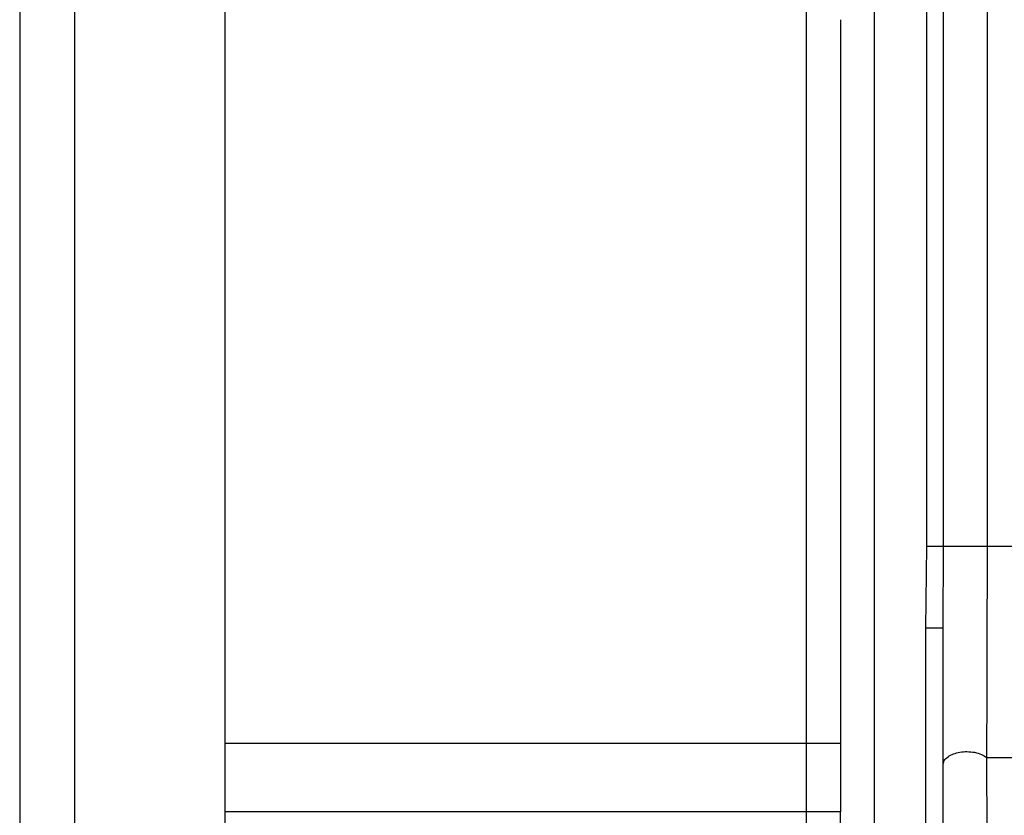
# Model space of a CAD drawing. Header units: inches. Extents: x 170 to 312, y 215 to 248.
# Tile 185 of 256: x 251.4174 to 251.4705, y 224.0786 to 224.1216. Entities that reach past the tile are written whole.
import ezdxf

# ---------------------------------------------------------------- set-up
doc = ezdxf.new("R2010")
doc.units = ezdxf.units.IN
doc.header["$LTSCALE"] = 0.25
doc.header["$MEASUREMENT"] = 0
doc.layers.add('MOTOR LH', color=7, linetype='Continuous')

msp = doc.modelspace()

# ---------------------------------------------------------------- linework, layer by layer
at = {"layer": 'MOTOR LH'}
for p, q in [((251.469609, 224.093165), (251.469609, 224.126423)), ((251.463523, 224.051128), (251.463523, 224.125406)), ((251.466347, 224.093165), (251.466348, 224.125406)), ((251.467247, 224.093165), (251.467247, 224.125406)), ((251.466291, 224.088742), (251.466347, 224.093165)), ((251.467214, 224.088742), (251.467247, 224.093165)), ((251.466291, 224.051128), (251.466291, 224.088742)), ((251.467214, 224.051128), (251.467214, 224.088742)), ((251.461678, 224.082521), (251.428459, 224.082521)), ((251.461678, 224.082521), (251.461678, 224.07883)), ((251.461678, 224.07883), (251.428459, 224.07883))]:
    msp.add_line(p, q, dxfattribs=at)
at = {"layer": 'MOTOR LH', "flags": 128}
for points in [[(251.420339, 224.147113), (251.420339, 224.144061), (251.420339, 224.141721), (251.420339, 224.135194), (251.420339, 224.131076), (251.420339, 224.126445), (251.420339, 224.12135), (251.420339, 224.115844), (251.420339, 224.109985), (251.420339, 224.103836), (251.420339, 224.097462), (251.420339, 224.09093), (251.420339, 224.084309), (251.420339, 224.077669)], [(251.428459, 224.145997), (251.428459, 224.138755), (251.428459, 224.135194), (251.428459, 224.131076), (251.428459, 224.126445), (251.428459, 224.12135), (251.428459, 224.115844), (251.428459, 224.109985), (251.428459, 224.103836), (251.428459, 224.097462), (251.428459, 224.09093), (251.428459, 224.084309), (251.428459, 224.077669)], [(251.459832, 224.122803), (251.459832, 224.118518), (251.459832, 224.113939), (251.459832, 224.109104), (251.459832, 224.104053), (251.459832, 224.098825), (251.459832, 224.093465), (251.459832, 224.088015), (251.459832, 224.082521)], [(251.469609, 224.093165), (251.494794, 224.093165), (251.501083, 224.093164), (251.577496, 224.093164), (251.583574, 224.093164), (251.599307, 224.093164)], [(251.459832, 224.082521), (251.459832, 224.07682), (251.459832, 224.074813), (251.459832, 224.068825), (251.459832, 224.066848)], [(251.469579, 224.081759), (251.487806, 224.081759), (251.49353, 224.081759), (251.548146, 224.081759), (251.555194, 224.081758), (251.597108, 224.081758)]]:
    msp.add_lwpolyline(points, dxfattribs=at)
at = {"layer": 'MOTOR LH'}
for points, knots in [([(251.417387, 224.14416), (251.417387, 224.14416), (251.417387, 224.14416), (251.417387, 224.14394), (251.417387, 224.142939), (251.417387, 224.141292), (251.417387, 224.139004), (251.417387, 224.136111), (251.417387, 224.132634), (251.417387, 224.12862), (251.417386, 224.124103), (251.417387, 224.119141), (251.417386, 224.11378), (251.417386, 224.108084), (251.417386, 224.10211), (251.417386, 224.095925), (251.417386, 224.089596), (251.417386, 224.083186), (251.417386, 224.078919), (251.417386, 224.076786)], [0, 0, 0, 0, 0.0000086, 0.0625119, 0.1250052, 0.1875142, 0.2500058, 0.3125075, 0.3750071, 0.4375116, 0.5000036, 0.5625093, 0.6250031, 0.6875077, 0.7500032, 0.8125056, 0.8750014, 0.9375015, 1, 1, 1, 1]), ([(251.461678, 224.121582), (251.461678, 224.118792), (251.461678, 224.113211), (251.461678, 224.103499), (251.461678, 224.093195), (251.461678, 224.086079), (251.461678, 224.082521)], [0, 0, 0, 0, 0.250004, 0.5, 0.750002, 1, 1, 1, 1]), ([(251.466347, 224.093165), (251.466451, 224.093165), (251.466658, 224.093165), (251.466932, 224.093165), (251.467148, 224.093165), (251.467214, 224.093165), (251.467247, 224.093165)], [0, 0, 0, 0, 0.250015, 0.499833, 0.750083, 1, 1, 1, 1]), ([(251.467247, 224.093165), (251.467286, 224.093165), (251.467365, 224.093165), (251.46761, 224.093165), (251.467927, 224.093165), (251.468295, 224.093165), (251.468682, 224.093165), (251.469052, 224.093165), (251.469381, 224.093165), (251.469533, 224.093165), (251.469609, 224.093165)], [0, 0, 0, 0, 0.124981, 0.250102, 0.375057, 0.500073, 0.625083, 0.750022, 0.875055, 1, 1, 1, 1]), ([(251.469579, 224.081759), (251.469588, 224.083525), (251.469604, 224.087053), (251.469607, 224.091129), (251.469609, 224.093165)], [0, 0, 0, 0, 0.500572, 1, 1, 1, 1]), ([(251.467214, 224.088742), (251.4672, 224.088742), (251.467173, 224.088742), (251.466959, 224.088742), (251.466654, 224.088742), (251.466412, 224.088742), (251.466291, 224.088742)], [0, 0, 0, 0, 0.250368, 0.50019, 0.750022, 1, 1, 1, 1]), ([(251.467214, 224.08136), (251.467227, 224.081438), (251.467254, 224.081596), (251.467464, 224.081805), (251.467764, 224.081962), (251.468124, 224.082057), (251.468518, 224.08209), (251.468927, 224.082052), (251.469311, 224.081942), (251.469491, 224.08182), (251.469579, 224.081759)], [0, 0, 0, 0, 0.127807, 0.257999, 0.383642, 0.499249, 0.616143, 0.742631, 0.872846, 1, 1, 1, 1]), ([(251.469734, 224.051163), (251.469734, 224.051246), (251.469733, 224.051413), (251.469725, 224.052806), (251.469712, 224.055127), (251.46969, 224.05901), (251.469661, 224.064753), (251.469621, 224.072594), (251.469594, 224.078578), (251.469579, 224.081759)], [0, 0, 0, 0, 0.084494, 0.172198, 0.276809, 0.391988, 0.568435, 0.770597, 1, 1, 1, 1]), ([(251.461678, 224.063417), (251.461678, 224.065952), (251.461678, 224.071022), (251.461678, 224.076227), (251.461678, 224.07883)], [0, 0, 0, 0, 0.499994, 1, 1, 1, 1])]:
    msp.add_open_spline(points, degree=3, knots=knots, dxfattribs=at)

doc.saveas('drawing.dxf')
